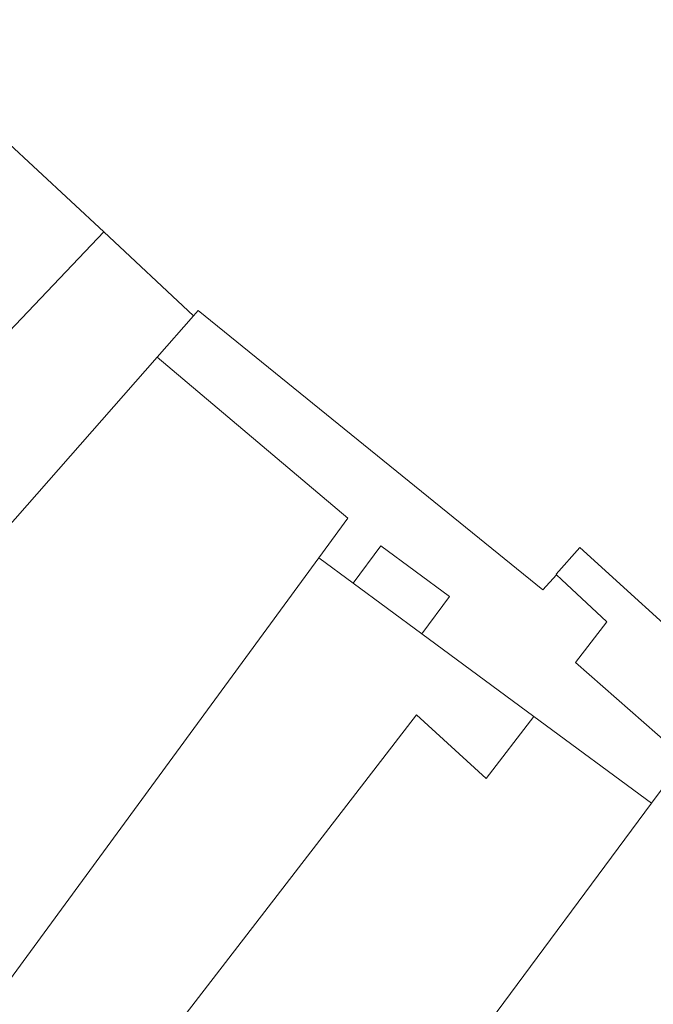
# Model space of a CAD drawing. Header units: metres. Extents: x 187916 to 189411, y 333285 to 334910.
# Tile 152 of 256: x 188512 to 188552, y 334482 to 334543. Entities that reach past the tile are written whole.
import ezdxf

# ---------------------------------------------------------------- set-up
doc = ezdxf.new("R2010")
doc.units = ezdxf.units.M
doc.layers.add('B-WE-OG-BEBOUWING-GV', color=253, linetype='Continuous', lineweight=15)
doc.layers.add('B-WE-OG-TERREIN_ERF-GV', color=253, linetype='Continuous', lineweight=15)

# ---------------------------------------------------------------- blocks, each defined once
blk = doc.blocks.new('DTM')
at = {"layer": 'B-WE-OG-BEBOUWING-GV', "ltscale": 0.2, "flags": 128}
for points in [[(188502.192, 334543.323), (188502.932, 334542.56), (188510.986, 334535.302), (188511.414, 334535.687), (188517.577, 334529.937), (188523.165, 334524.723), (188523.456, 334525.054), (188544.919, 334507.653), (188545.787, 334508.58), (188545.752, 334508.613), (188547.234, 334510.278), (188555.179, 334503.056), (188557.968, 334500.69), (188558.016, 334500.754), (188558.969, 334499.934), (188559.035, 334500.102), (188559.212, 334500.032), (188559.329, 334500.326), (188559.33, 334500.329), (188572.137, 334532.699), (188566.884, 334535.783), (188569.982, 334541.026), (188568.891, 334541.671), (188575.38, 334552.635)], [(188555.179, 334503.056), (188547.234, 334510.278), (188545.752, 334508.613), (188545.787, 334508.58), (188546.093, 334508.294), (188548.91, 334505.653), (188546.959, 334503.117), (188553.77, 334497.135), (188551.701, 334494.343), (188540.846, 334479.697), (188548.41, 334474.198), (188547.39, 334472.794), (188549.482, 334471.274), (188550.502, 334472.678), (188551.214, 334472.161), (188551.158, 334472.084), (188556.782, 334468.885)]]:
    blk.add_lwpolyline(points, dxfattribs=at)
for points in [[(188501.625, 334530.105), (188503.881, 334528.533), (188506.617, 334526.612), (188511.296, 334523.32), (188517.577, 334529.937), (188511.414, 334535.687), (188510.986, 334535.302), (188502.932, 334542.56), (188502.486, 334542.072), (188503.088, 334541.528), (188503.367, 334541.849), (188504.117, 334541.201), (188503.365, 334540.37), (188501.781, 334541.301), (188499.458, 334538.758), (188499.333, 334538.622), (188504.838, 334533.621)], [(188511.296, 334523.32), (188507.991, 334519.833), (188492.874, 334503.89), (188486.72, 334508.431), (188475.509, 334495.183), (188486.799, 334483.919), (188489.874, 334487.973), (188500, 334501.614), (188501.812, 334504.126), (188507.251, 334510.722), (188509.339, 334508.992), (188520.902, 334522.147), (188523.165, 334524.723), (188517.577, 334529.937)], [(188486.799, 334483.919), (188488.063, 334482.658), (188501.752, 334469.74), (188530.967, 334509.64), (188532.774, 334512.108), (188520.902, 334522.147), (188509.339, 334508.992), (188507.251, 334510.722), (188501.812, 334504.126), (188500, 334501.614), (188489.874, 334487.973)], [(188533.121, 334508.051), (188537.389, 334504.902), (188539.108, 334507.233), (188534.841, 334510.381)], [(188544.372, 334499.75), (188537.389, 334504.902), (188533.121, 334508.051), (188530.967, 334509.64), (188501.752, 334469.74), (188509.76, 334462.995), (188512.967, 334467.961), (188522.161, 334480.516), (188537.063, 334499.849), (188541.407, 334495.891)], [(188540.846, 334479.697), (188551.701, 334494.343), (188544.372, 334499.75), (188541.407, 334495.891), (188537.063, 334499.849), (188522.161, 334480.516), (188529.185, 334475.535), (188516.407, 334458.338), (188523.686, 334455.101), (188528.065, 334460.914), (188527.829, 334461.082), (188532.892, 334468.772), (188533.52, 334469.726), (188534.026, 334470.494)]]:
    blk.add_lwpolyline(points, close=True, dxfattribs=at)
at = {"layer": 'B-WE-OG-TERREIN_ERF-GV', "ltscale": 0.2, "flags": 128}
blk.add_lwpolyline([(188537.389, 334504.902), (188544.372, 334499.75), (188551.701, 334494.343), (188553.77, 334497.135), (188546.959, 334503.117), (188548.91, 334505.653), (188546.093, 334508.294), (188545.787, 334508.58), (188544.919, 334507.653), (188523.456, 334525.054), (188523.165, 334524.723), (188520.902, 334522.147), (188532.774, 334512.108), (188530.967, 334509.64), (188533.121, 334508.051), (188534.841, 334510.381), (188539.108, 334507.233)], close=True, dxfattribs=at)

msp = doc.modelspace()

# ---------------------------------------------------------------- block references
msp.add_blockref('DTM', (0, 0))

doc.saveas('drawing.dxf')
